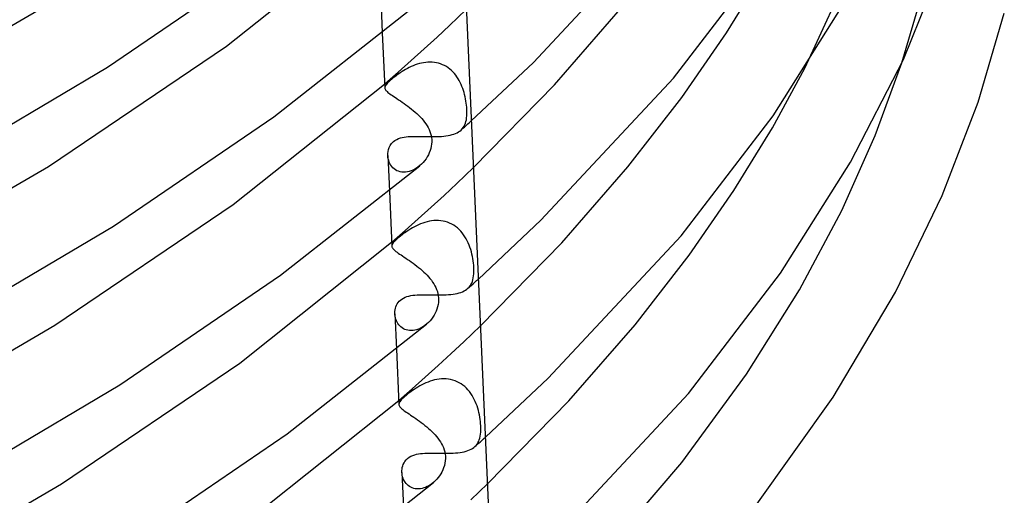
# Model space of a CAD drawing. Header units: millimetres. Extents: x -200 to 200, y -101 to 238.
# Tile 43 of 65: x 142 to 189, y -33 to -11. Entities that reach past the tile are written whole.
import ezdxf

# ---------------------------------------------------------------- set-up
doc = ezdxf.new("R2010")
doc.units = ezdxf.units.MM
doc.layers.add('HIDDEN', color=7, linetype='Continuous')
doc.layers.add('THICK', color=7, linetype='Continuous')

msp = doc.modelspace()

# ---------------------------------------------------------------- linework, layer by layer
at = {"layer": 'HIDDEN'}
for p, q in [((179.112, -12.945), (180.942, -8.96)), ((159.143, -9.604), (159.218, -11.286)), ((162.388, -10.936), (163.173, -10.18)), ((183.671, -12.704), (184.41, -10.208)), ((161.794, -11.49), (162.388, -10.936)), ((161.191, -12.042), (161.794, -11.49)), ((160.581, -12.592), (161.191, -12.042)), ((159.964, -13.14), (160.581, -12.592)), ((160.399, -12.964), (160.312, -13.012)), ((160.488, -12.919), (160.399, -12.964)), ((160.579, -12.875), (160.488, -12.919)), ((160.673, -12.835), (160.579, -12.875)), ((160.768, -12.798), (160.673, -12.835)), ((160.865, -12.765), (160.768, -12.798)), ((160.964, -12.736), (160.865, -12.765)), ((161.064, -12.711), (160.964, -12.736)), ((161.164, -12.691), (161.064, -12.711)), ((161.266, -12.677), (161.164, -12.691)), ((161.367, -12.668), (161.266, -12.677)), ((161.469, -12.666), (161.367, -12.668)), ((161.57, -12.669), (161.469, -12.666)), ((161.671, -12.679), (161.57, -12.669)), ((161.771, -12.696), (161.671, -12.679)), ((161.869, -12.719), (161.771, -12.696)), ((161.965, -12.749), (161.869, -12.719)), ((162.058, -12.786), (161.965, -12.749)), ((162.149, -12.829), (162.058, -12.786)), ((162.236, -12.878), (162.149, -12.829)), ((162.319, -12.933), (162.236, -12.878)), ((162.398, -12.993), (162.319, -12.933)), ((159.338, -13.686), (159.964, -13.14)), ((159.719, -13.42), (159.661, -13.467)), ((159.781, -13.371), (159.719, -13.42)), ((159.847, -13.32), (159.781, -13.371)), ((159.917, -13.269), (159.847, -13.32)), ((159.99, -13.216), (159.917, -13.269)), ((160.066, -13.164), (159.99, -13.216)), ((160.146, -13.113), (160.066, -13.164)), ((160.228, -13.062), (160.146, -13.113)), ((160.312, -13.012), (160.228, -13.062)), ((162.474, -13.059), (162.398, -12.993)), ((162.545, -13.128), (162.474, -13.059)), ((162.612, -13.203), (162.545, -13.128)), ((162.675, -13.28), (162.612, -13.203)), ((162.733, -13.362), (162.675, -13.28)), ((162.788, -13.446), (162.733, -13.362)), ((159.326, -13.697), (159.328, -13.696)), ((159.328, -13.696), (159.33, -13.694)), ((159.33, -13.694), (159.332, -13.692)), ((159.332, -13.692), (159.334, -13.69)), ((159.334, -13.69), (159.336, -13.688)), ((159.336, -13.842), (159.334, -13.877)), ((159.336, -13.688), (159.338, -13.686)), ((159.347, -13.806), (159.336, -13.842)), ((159.367, -13.768), (159.347, -13.806)), ((159.395, -13.726), (159.367, -13.768)), ((159.433, -13.68), (159.395, -13.726)), ((159.482, -13.629), (159.433, -13.68)), ((159.54, -13.573), (159.482, -13.629)), ((159.608, -13.513), (159.54, -13.573)), ((159.661, -13.467), (159.608, -13.513)), ((162.839, -13.533), (162.788, -13.446)), ((162.886, -13.622), (162.839, -13.533)), ((162.929, -13.714), (162.886, -13.622)), ((162.969, -13.807), (162.929, -13.714)), ((163.005, -13.902), (162.969, -13.807)), ((163.038, -13.998), (163.005, -13.902)), ((163.068, -14.096), (163.038, -13.998)), ((163.095, -14.195), (163.068, -14.096)), ((163.119, -14.295), (163.095, -14.195)), ((163.139, -14.395), (163.119, -14.295)), ((163.157, -14.496), (163.139, -14.395)), ((163.172, -14.596), (163.157, -14.496)), ((163.184, -14.695), (163.172, -14.596)), ((163.193, -14.792), (163.184, -14.695)), ((163.199, -14.886), (163.193, -14.792)), ((163.174, -15.377), (163.188, -15.286)), ((163.188, -15.286), (163.197, -15.189)), ((163.197, -15.189), (163.202, -15.086)), ((163.203, -14.978), (163.199, -14.886)), ((163.202, -15.086), (163.203, -14.978)), ((162.977, -15.809), (163.024, -15.75)), ((162.998, -15.797), (163.08, -15.724)), ((163.024, -15.75), (163.065, -15.686)), ((163.065, -15.686), (163.101, -15.616)), ((163.08, -15.724), (163.162, -15.651)), ((163.101, -15.616), (163.13, -15.542)), ((163.13, -15.542), (163.155, -15.462)), ((163.155, -15.462), (163.174, -15.377)), ((163.162, -15.651), (163.243, -15.578)), ((163.243, -15.578), (163.325, -15.505)), ((163.325, -15.505), (163.407, -15.432)), ((160.072, -16.233), (160.16, -16.211)), ((160.16, -16.211), (160.249, -16.193)), ((160.249, -16.193), (160.342, -16.18)), ((160.342, -16.18), (160.439, -16.17)), ((160.439, -16.17), (160.539, -16.164)), ((160.539, -16.164), (160.642, -16.16)), ((160.642, -16.16), (160.748, -16.159)), ((160.748, -16.159), (160.857, -16.159)), ((160.857, -16.159), (160.967, -16.16)), ((160.967, -16.16), (161.08, -16.162)), ((161.08, -16.162), (161.194, -16.165)), ((161.194, -16.165), (161.31, -16.168)), ((161.31, -16.168), (161.426, -16.17)), ((161.426, -16.17), (161.543, -16.171)), ((161.543, -16.171), (161.66, -16.171)), ((161.66, -16.171), (161.775, -16.169)), ((161.775, -16.169), (161.889, -16.166)), ((161.889, -16.166), (162.001, -16.159)), ((162.001, -16.159), (162.11, -16.15)), ((162.11, -16.15), (162.215, -16.138)), ((162.215, -16.138), (162.316, -16.122)), ((162.316, -16.122), (162.412, -16.103)), ((162.412, -16.103), (162.503, -16.08)), ((162.503, -16.08), (162.588, -16.053)), ((162.588, -16.053), (162.667, -16.023)), ((162.667, -16.023), (162.74, -15.989)), ((162.74, -15.989), (162.807, -15.951)), ((162.807, -15.951), (162.868, -15.909)), ((162.868, -15.909), (162.923, -15.863)), ((162.915, -15.87), (162.998, -15.797)), ((162.923, -15.863), (162.977, -15.809)), ((159.507, -16.779), (159.54, -16.684)), ((159.54, -16.684), (159.587, -16.588)), ((159.587, -16.588), (159.652, -16.495)), ((159.652, -16.495), (159.737, -16.408)), ((159.737, -16.408), (159.815, -16.349)), ((159.815, -16.349), (159.898, -16.301)), ((159.898, -16.301), (159.985, -16.263)), ((159.985, -16.263), (160.072, -16.233)), ((159.476, -16.969), (159.487, -16.873)), ((159.476, -17.067), (159.476, -16.969)), ((159.476, -17.064), (159.55, -18.736)), ((159.483, -17.146), (159.476, -17.067)), ((159.497, -17.225), (159.483, -17.146)), ((159.487, -16.873), (159.507, -16.779)), ((159.517, -17.302), (159.497, -17.225)), ((159.544, -17.376), (159.517, -17.302)), ((159.577, -17.448), (159.544, -17.376)), ((159.617, -17.516), (159.577, -17.448)), ((159.663, -17.579), (159.617, -17.516)), ((159.715, -17.638), (159.663, -17.579)), ((160.912, -17.6), (160.831, -17.657)), ((160.99, -17.537), (160.912, -17.6)), ((159.773, -17.691), (159.715, -17.638)), ((159.837, -17.737), (159.773, -17.691)), ((159.905, -17.776), (159.837, -17.737)), ((159.979, -17.807), (159.905, -17.776)), ((160.057, -17.83), (159.979, -17.807)), ((160.139, -17.845), (160.057, -17.83)), ((160.224, -17.851), (160.139, -17.845)), ((160.31, -17.848), (160.224, -17.851)), ((160.398, -17.837), (160.31, -17.848)), ((160.487, -17.816), (160.398, -17.837)), ((160.575, -17.788), (160.487, -17.816)), ((160.662, -17.752), (160.575, -17.788)), ((160.748, -17.708), (160.662, -17.752)), ((160.831, -17.657), (160.748, -17.708)), ((162.719, -18.386), (163.505, -17.628)), ((162.123, -18.941), (162.719, -18.386)), ((161.52, -19.494), (162.123, -18.941)), ((160.909, -20.045), (161.52, -19.494)), ((160.29, -20.594), (160.909, -20.045)), ((160.826, -20.37), (160.732, -20.417)), ((160.922, -20.325), (160.826, -20.37)), ((161.02, -20.283), (160.922, -20.325)), ((161.121, -20.245), (161.02, -20.283)), ((161.224, -20.211), (161.121, -20.245)), ((161.328, -20.182), (161.224, -20.211)), ((161.434, -20.159), (161.328, -20.182)), ((161.541, -20.14), (161.434, -20.159)), ((161.649, -20.128), (161.541, -20.14)), ((161.757, -20.123), (161.649, -20.128)), ((161.865, -20.124), (161.757, -20.123)), ((161.973, -20.133), (161.865, -20.124)), ((162.079, -20.149), (161.973, -20.133)), ((162.184, -20.173), (162.079, -20.149)), ((162.287, -20.205), (162.184, -20.173)), ((162.388, -20.244), (162.287, -20.205)), ((162.485, -20.29), (162.388, -20.244)), ((162.578, -20.344), (162.485, -20.29)), ((162.667, -20.405), (162.578, -20.344)), ((159.663, -21.141), (160.29, -20.594)), ((160.073, -20.854), (160.004, -20.911)), ((160.146, -20.797), (160.073, -20.854)), ((160.223, -20.74), (160.146, -20.797)), ((160.302, -20.683), (160.223, -20.74)), ((160.384, -20.626), (160.302, -20.683)), ((160.468, -20.572), (160.384, -20.626)), ((160.553, -20.519), (160.468, -20.572)), ((160.641, -20.467), (160.553, -20.519)), ((160.732, -20.417), (160.641, -20.467)), ((162.752, -20.472), (162.667, -20.405)), ((162.832, -20.545), (162.752, -20.472)), ((162.908, -20.623), (162.832, -20.545)), ((162.978, -20.706), (162.908, -20.623)), ((163.044, -20.794), (162.978, -20.706)), ((163.105, -20.885), (163.044, -20.794)), ((159.658, -21.146), (159.659, -21.145)), ((159.659, -21.145), (159.66, -21.144)), ((159.66, -21.144), (159.661, -21.143)), ((159.66, -21.144), (159.66, -21.144)), ((159.661, -21.143), (159.662, -21.142)), ((159.662, -21.142), (159.663, -21.141)), ((159.669, -21.295), (159.666, -21.328)), ((159.678, -21.262), (159.669, -21.295)), ((159.695, -21.227), (159.678, -21.262)), ((159.719, -21.189), (159.695, -21.227)), ((159.75, -21.15), (159.719, -21.189)), ((159.787, -21.108), (159.75, -21.15)), ((159.832, -21.063), (159.787, -21.108)), ((159.883, -21.015), (159.832, -21.063)), ((159.94, -20.964), (159.883, -21.015)), ((160.004, -20.911), (159.94, -20.964)), ((163.161, -20.98), (163.105, -20.885)), ((163.213, -21.078), (163.161, -20.98)), ((163.261, -21.178), (163.213, -21.078)), ((163.304, -21.281), (163.261, -21.178)), ((163.343, -21.386), (163.304, -21.281)), ((163.378, -21.491), (163.343, -21.386)), ((163.409, -21.598), (163.378, -21.491)), ((163.436, -21.705), (163.409, -21.598)), ((163.46, -21.812), (163.436, -21.705)), ((163.48, -21.919), (163.46, -21.812)), ((163.497, -22.026), (163.48, -21.919)), ((163.51, -22.13), (163.497, -22.026)), ((163.52, -22.233), (163.51, -22.13)), ((163.527, -22.333), (163.52, -22.233)), ((163.516, -22.735), (163.525, -22.639)), ((163.525, -22.639), (163.53, -22.538)), ((163.53, -22.431), (163.527, -22.333)), ((163.53, -22.538), (163.53, -22.431)), ((163.325, -23.25), (163.408, -23.176)), ((163.352, -23.202), (163.393, -23.137)), ((163.393, -23.137), (163.428, -23.067)), ((163.408, -23.176), (163.491, -23.102)), ((163.428, -23.067), (163.458, -22.992)), ((163.458, -22.992), (163.483, -22.912)), ((163.483, -22.912), (163.502, -22.826)), ((163.491, -23.102), (163.574, -23.028)), ((163.502, -22.826), (163.516, -22.735)), ((163.574, -23.028), (163.656, -22.954)), ((163.656, -22.954), (163.739, -22.88)), ((160.654, -23.644), (160.753, -23.633)), ((160.753, -23.633), (160.855, -23.625)), ((160.855, -23.625), (160.96, -23.621)), ((160.96, -23.621), (161.068, -23.618)), ((161.068, -23.618), (161.178, -23.618)), ((161.178, -23.618), (161.291, -23.619)), ((161.291, -23.619), (161.406, -23.621)), ((161.406, -23.621), (161.523, -23.623)), ((161.523, -23.623), (161.64, -23.626)), ((161.64, -23.626), (161.758, -23.627)), ((161.758, -23.627), (161.876, -23.628)), ((161.876, -23.628), (161.993, -23.628)), ((161.993, -23.628), (162.11, -23.626)), ((162.11, -23.626), (162.225, -23.621)), ((162.225, -23.621), (162.338, -23.614)), ((162.338, -23.614), (162.446, -23.604)), ((162.446, -23.604), (162.552, -23.591)), ((162.552, -23.591), (162.652, -23.575)), ((162.652, -23.575), (162.747, -23.556)), ((162.747, -23.556), (162.836, -23.532)), ((162.836, -23.532), (162.92, -23.506)), ((162.92, -23.506), (162.998, -23.475)), ((162.998, -23.475), (163.07, -23.441)), ((163.07, -23.441), (163.136, -23.403)), ((163.136, -23.403), (163.196, -23.362)), ((163.196, -23.362), (163.25, -23.316)), ((163.241, -23.324), (163.325, -23.25)), ((163.25, -23.316), (163.304, -23.261)), ((163.304, -23.261), (163.352, -23.202)), ((159.887, -24.112), (159.923, -24.045)), ((159.923, -24.045), (159.966, -23.982)), ((159.966, -23.982), (160.015, -23.924)), ((160.015, -23.924), (160.07, -23.871)), ((160.07, -23.871), (160.136, -23.82)), ((160.136, -23.82), (160.209, -23.775)), ((160.209, -23.775), (160.29, -23.736)), ((160.29, -23.736), (160.375, -23.704)), ((160.375, -23.704), (160.464, -23.679)), ((160.464, -23.679), (160.557, -23.659)), ((160.557, -23.659), (160.654, -23.644)), ((159.807, -24.481), (159.811, -24.406)), ((159.81, -24.557), (159.807, -24.481)), ((159.808, -24.525), (159.882, -26.184)), ((159.819, -24.629), (159.81, -24.557)), ((159.811, -24.406), (159.82, -24.33)), ((159.82, -24.33), (159.836, -24.256)), ((159.836, -24.256), (159.858, -24.183)), ((159.858, -24.183), (159.887, -24.112)), ((159.833, -24.701), (159.819, -24.629)), ((159.853, -24.772), (159.833, -24.701)), ((159.879, -24.84), (159.853, -24.772)), ((159.91, -24.906), (159.879, -24.84)), ((159.946, -24.969), (159.91, -24.906)), ((159.988, -25.029), (159.946, -24.969)), ((160.036, -25.084), (159.988, -25.029)), ((161.313, -24.994), (161.238, -25.055)), ((160.089, -25.134), (160.036, -25.084)), ((160.147, -25.179), (160.089, -25.134)), ((160.21, -25.218), (160.147, -25.179)), ((160.277, -25.25), (160.21, -25.218)), ((160.348, -25.275), (160.277, -25.25)), ((160.423, -25.293), (160.348, -25.275)), ((160.501, -25.303), (160.423, -25.293)), ((160.582, -25.306), (160.501, -25.303)), ((160.664, -25.3), (160.582, -25.306)), ((160.748, -25.287), (160.664, -25.3)), ((160.832, -25.266), (160.748, -25.287)), ((160.916, -25.237), (160.832, -25.266)), ((160.999, -25.201), (160.916, -25.237)), ((161.081, -25.159), (160.999, -25.201)), ((161.16, -25.11), (161.081, -25.159)), ((161.238, -25.055), (161.16, -25.11)), ((163.05, -25.835), (163.837, -25.077)), ((162.454, -26.391), (163.05, -25.835)), ((161.849, -26.945), (162.454, -26.391)), ((161.237, -27.497), (161.849, -26.945)), ((160.617, -28.047), (161.237, -27.497)), ((161.27, -27.772), (161.173, -27.816)), ((161.37, -27.731), (161.27, -27.772)), ((161.471, -27.694), (161.37, -27.731)), ((161.575, -27.661), (161.471, -27.694)), ((161.68, -27.633), (161.575, -27.661)), ((161.787, -27.61), (161.68, -27.633)), ((161.894, -27.594), (161.787, -27.61)), ((162.003, -27.583), (161.894, -27.594)), ((162.112, -27.579), (162.003, -27.583)), ((162.219, -27.583), (162.112, -27.579)), ((162.327, -27.593), (162.219, -27.583)), ((162.433, -27.611), (162.327, -27.593)), ((162.538, -27.637), (162.433, -27.611)), ((162.64, -27.671), (162.538, -27.637)), ((162.739, -27.712), (162.64, -27.671)), ((162.835, -27.76), (162.739, -27.712)), ((162.927, -27.815), (162.835, -27.76)), ((159.99, -28.594), (160.617, -28.047)), ((160.484, -28.245), (160.409, -28.303)), ((160.562, -28.187), (160.484, -28.245)), ((160.643, -28.129), (160.562, -28.187)), ((160.725, -28.073), (160.643, -28.129)), ((160.81, -28.018), (160.725, -28.073)), ((160.896, -27.965), (160.81, -28.018)), ((160.986, -27.913), (160.896, -27.965)), ((161.078, -27.864), (160.986, -27.913)), ((161.173, -27.816), (161.078, -27.864)), ((163.015, -27.877), (162.927, -27.815)), ((163.098, -27.945), (163.015, -27.877)), ((163.177, -28.019), (163.098, -27.945)), ((163.251, -28.097), (163.177, -28.019)), ((163.319, -28.18), (163.251, -28.097)), ((163.384, -28.268), (163.319, -28.18)), ((163.443, -28.359), (163.384, -28.268)), ((160.005, -28.732), (159.999, -28.768)), ((160.019, -28.695), (160.005, -28.732)), ((160.042, -28.656), (160.019, -28.695)), ((160.072, -28.614), (160.042, -28.656)), ((160.111, -28.569), (160.072, -28.614)), ((160.157, -28.521), (160.111, -28.569)), ((160.211, -28.47), (160.157, -28.521)), ((160.272, -28.416), (160.211, -28.47)), ((160.338, -28.36), (160.272, -28.416)), ((160.409, -28.303), (160.338, -28.36)), ((163.499, -28.453), (163.443, -28.359)), ((163.549, -28.551), (163.499, -28.453)), ((163.595, -28.65), (163.549, -28.551)), ((163.638, -28.752), (163.595, -28.65)), ((159.999, -28.768), (160, -28.803)), ((163.676, -28.856), (163.638, -28.752)), ((163.71, -28.96), (163.676, -28.856)), ((163.74, -29.065), (163.71, -28.96)), ((163.767, -29.171), (163.74, -29.065)), ((163.79, -29.276), (163.767, -29.171)), ((163.809, -29.382), (163.79, -29.276)), ((163.826, -29.486), (163.809, -29.382)), ((163.839, -29.589), (163.826, -29.486)), ((163.848, -29.689), (163.839, -29.589)), ((163.843, -30.189), (163.853, -30.093)), ((163.855, -29.787), (163.848, -29.689)), ((163.853, -30.093), (163.858, -29.99)), ((163.858, -29.883), (163.855, -29.787)), ((163.858, -29.99), (163.858, -29.883)), ((163.678, -30.656), (163.719, -30.591)), ((163.719, -30.591), (163.755, -30.521)), ((163.736, -30.628), (163.82, -30.553)), ((163.755, -30.521), (163.785, -30.446)), ((163.785, -30.446), (163.81, -30.366)), ((163.81, -30.366), (163.829, -30.28)), ((163.82, -30.553), (163.904, -30.478)), ((163.829, -30.28), (163.843, -30.189)), ((163.904, -30.478), (163.988, -30.403)), ((163.988, -30.403), (164.071, -30.328)), ((162.778, -31.059), (162.881, -31.046)), ((162.881, -31.046), (162.981, -31.03)), ((162.981, -31.03), (163.075, -31.01)), ((163.075, -31.01), (163.163, -30.987)), ((163.163, -30.987), (163.247, -30.96)), ((163.247, -30.96), (163.324, -30.929)), ((163.324, -30.929), (163.396, -30.895)), ((163.396, -30.895), (163.461, -30.857)), ((163.461, -30.857), (163.521, -30.816)), ((163.521, -30.816), (163.576, -30.77)), ((163.567, -30.778), (163.652, -30.703)), ((163.576, -30.77), (163.63, -30.715)), ((163.63, -30.715), (163.678, -30.656)), ((163.652, -30.703), (163.736, -30.628)), ((160.24, -31.534), (160.284, -31.464)), ((160.284, -31.464), (160.338, -31.396)), ((160.338, -31.396), (160.403, -31.333)), ((160.403, -31.333), (160.483, -31.272)), ((160.483, -31.272), (160.567, -31.224)), ((160.567, -31.224), (160.655, -31.185)), ((160.655, -31.185), (160.743, -31.155)), ((160.743, -31.155), (160.83, -31.132)), ((160.83, -31.132), (160.92, -31.115)), ((160.92, -31.115), (161.014, -31.101)), ((161.014, -31.101), (161.111, -31.091)), ((161.111, -31.091), (161.212, -31.084)), ((161.212, -31.084), (161.316, -31.08)), ((161.316, -31.08), (161.422, -31.078)), ((161.422, -31.078), (161.531, -31.078)), ((161.531, -31.078), (161.642, -31.078)), ((161.642, -31.078), (161.755, -31.08)), ((161.755, -31.08), (161.869, -31.082)), ((161.869, -31.082), (161.984, -31.084)), ((161.984, -31.084), (162.1, -31.085)), ((162.1, -31.085), (162.217, -31.085)), ((162.217, -31.085), (162.333, -31.084)), ((162.333, -31.084), (162.447, -31.082)), ((162.447, -31.082), (162.56, -31.077)), ((162.56, -31.077), (162.67, -31.069)), ((162.67, -31.069), (162.778, -31.059)), ((160.141, -31.902), (160.147, -31.827)), ((160.141, -31.978), (160.141, -31.902)), ((160.146, -32.05), (160.141, -31.978)), ((160.141, -31.985), (160.215, -33.633)), ((160.147, -31.827), (160.16, -31.753)), ((160.16, -31.753), (160.179, -31.68)), ((160.179, -31.68), (160.205, -31.607)), ((160.205, -31.607), (160.24, -31.534)), ((160.157, -32.121), (160.146, -32.05)), ((160.174, -32.191), (160.157, -32.121)), ((160.196, -32.26), (160.174, -32.191)), ((160.223, -32.326), (160.196, -32.26)), ((160.256, -32.39), (160.223, -32.326)), ((160.294, -32.45), (160.256, -32.39)), ((160.337, -32.506), (160.294, -32.45)), ((160.386, -32.559), (160.337, -32.506)), ((160.439, -32.606), (160.386, -32.559)), ((160.498, -32.648), (160.439, -32.606)), ((160.56, -32.683), (160.498, -32.648)), ((160.627, -32.713), (160.56, -32.683)), ((160.698, -32.735), (160.627, -32.713)), ((160.772, -32.751), (160.698, -32.735)), ((160.848, -32.759), (160.772, -32.751)), ((160.927, -32.759), (160.848, -32.759)), ((161.008, -32.752), (160.927, -32.759)), ((161.089, -32.738), (161.008, -32.752)), ((161.171, -32.716), (161.089, -32.738)), ((161.252, -32.688), (161.171, -32.716)), ((161.332, -32.652), (161.252, -32.688)), ((161.411, -32.611), (161.332, -32.652)), ((161.488, -32.563), (161.411, -32.611)), ((161.563, -32.509), (161.488, -32.563)), ((161.636, -32.451), (161.563, -32.509)), ((163.382, -33.283), (164.169, -32.525))]:
    msp.add_line(p, q, dxfattribs=at)
at = {"layer": 'THICK'}
for p, q in [((158.283, 99.451), (164.672, -43.794)), ((166.331, -12.676), (172.573, -6.001)), ((151.879, -11.914), (158.993, -6.249)), ((146.275, -12.905), (153.806, -7.768)), ((172.928, -13.424), (177.253, -7.779)), ((175.421, -11.287), (177.226, -8.343)), ((183.748, -12.538), (185.626, -7.914)), ((134.444, -15.191), (143.202, -10.113)), ((154.116, -15.235), (160.654, -10.092)), ((167.329, -13.731), (170.439, -10.159)), ((177.613, -15.194), (180.9, -9.976)), ((187.274, -14.547), (188.502, -10.359)), ((159.218, -11.286), (159.334, -13.878)), ((173.32, -14.329), (175.421, -11.287)), ((143.505, -17.585), (151.879, -11.914)), ((137.889, -17.869), (146.275, -12.905)), ((163.407, -15.432), (166.331, -12.676)), ((177.583, -15.761), (179.112, -12.945)), ((181.264, -17.382), (183.748, -12.538)), ((182.426, -16.124), (183.671, -12.704)), ((166.676, -20.112), (172.928, -13.424)), ((152.198, -19.375), (159.326, -13.697)), ((159.334, -13.877), (159.338, -13.906)), ((159.338, -13.906), (159.347, -13.934)), ((163.505, -17.628), (167.329, -13.731)), ((159.347, -13.934), (159.363, -13.963)), ((159.363, -13.963), (159.384, -13.993)), ((159.384, -13.993), (159.411, -14.023)), ((159.411, -14.023), (159.444, -14.055)), ((159.444, -14.055), (159.483, -14.088)), ((159.483, -14.088), (159.527, -14.123)), ((159.527, -14.123), (159.577, -14.16)), ((159.577, -14.16), (159.633, -14.199)), ((159.633, -14.199), (159.694, -14.241)), ((159.694, -14.241), (159.76, -14.285)), ((159.76, -14.285), (159.831, -14.332)), ((159.831, -14.332), (159.906, -14.382)), ((170.784, -17.594), (173.32, -14.329)), ((159.906, -14.382), (159.985, -14.434)), ((159.985, -14.434), (160.068, -14.49)), ((160.068, -14.49), (160.152, -14.548)), ((160.152, -14.548), (160.239, -14.608)), ((160.239, -14.608), (160.327, -14.671)), ((160.327, -14.671), (160.416, -14.736)), ((160.416, -14.736), (160.504, -14.803)), ((160.504, -14.803), (160.591, -14.872)), ((185.58, -18.95), (187.274, -14.547)), ((146.569, -20.382), (154.116, -15.235)), ((160.591, -14.872), (160.678, -14.943)), ((160.678, -14.943), (160.762, -15.015)), ((160.762, -15.015), (160.844, -15.09)), ((160.844, -15.09), (160.924, -15.166)), ((160.924, -15.166), (161, -15.243)), ((161, -15.243), (161.073, -15.322)), ((173.282, -20.848), (177.613, -15.194)), ((161.073, -15.322), (161.143, -15.403)), ((161.143, -15.403), (161.208, -15.486)), ((161.208, -15.486), (161.269, -15.571)), ((161.269, -15.571), (161.325, -15.658)), ((161.325, -15.658), (161.376, -15.746)), ((161.376, -15.746), (161.42, -15.837)), ((161.42, -15.837), (161.459, -15.929)), ((161.459, -15.929), (161.49, -16.024)), ((161.49, -16.024), (161.515, -16.119)), ((161.515, -16.119), (161.532, -16.216)), ((161.532, -16.216), (161.542, -16.315)), ((175.775, -18.711), (177.583, -15.761)), ((180.856, -19.648), (182.426, -16.124)), ((161.523, -16.625), (161.5, -16.73)), ((161.538, -16.52), (161.523, -16.625)), ((161.544, -16.414), (161.538, -16.52)), ((161.542, -16.315), (161.544, -16.414)), ((161.333, -17.126), (161.275, -17.218)), ((161.385, -17.032), (161.333, -17.126)), ((161.431, -16.934), (161.385, -17.032)), ((161.469, -16.833), (161.431, -16.934)), ((161.5, -16.73), (161.469, -16.833)), ((134.729, -22.675), (143.505, -17.585)), ((154.43, -22.699), (160.978, -17.548)), ((161.068, -17.465), (160.99, -17.537)), ((161.142, -17.388), (161.068, -17.465)), ((161.211, -17.305), (161.142, -17.388)), ((161.275, -17.218), (161.211, -17.305)), ((167.667, -21.173), (170.784, -17.594)), ((177.972, -22.609), (181.264, -17.382)), ((159.55, -18.736), (159.666, -21.331)), ((173.67, -21.758), (175.775, -18.711)), ((183.382, -23.492), (185.58, -18.95)), ((143.807, -25.058), (152.198, -19.375)), ((178.866, -23.38), (180.856, -19.648)), ((138.167, -25.356), (146.569, -20.382)), ((163.739, -22.88), (166.676, -20.112)), ((167.021, -27.548), (173.282, -20.848)), ((152.516, -26.835), (159.658, -21.146)), ((163.837, -25.077), (167.667, -21.173)), ((159.666, -21.328), (159.669, -21.357)), ((159.669, -21.357), (159.679, -21.387)), ((159.679, -21.387), (159.695, -21.416)), ((159.695, -21.416), (159.716, -21.447)), ((159.716, -21.447), (159.744, -21.478)), ((159.744, -21.478), (159.777, -21.51)), ((159.777, -21.51), (159.817, -21.545)), ((159.817, -21.545), (159.862, -21.58)), ((159.862, -21.58), (159.913, -21.618)), ((159.913, -21.618), (159.97, -21.658)), ((159.97, -21.658), (160.031, -21.701)), ((160.031, -21.701), (160.098, -21.746)), ((160.098, -21.746), (160.169, -21.794)), ((171.129, -25.029), (173.67, -21.758)), ((160.169, -21.794), (160.245, -21.844)), ((160.245, -21.844), (160.324, -21.897)), ((160.324, -21.897), (160.406, -21.953)), ((160.406, -21.953), (160.491, -22.011)), ((160.491, -22.011), (160.577, -22.072)), ((160.577, -22.072), (160.664, -22.135)), ((160.664, -22.135), (160.751, -22.199)), ((160.751, -22.199), (160.838, -22.266)), ((146.864, -27.859), (154.43, -22.699)), ((160.838, -22.266), (160.923, -22.334)), ((160.923, -22.334), (161.008, -22.404)), ((161.008, -22.404), (161.09, -22.475)), ((161.09, -22.475), (161.171, -22.548)), ((161.171, -22.548), (161.248, -22.623)), ((161.248, -22.623), (161.323, -22.699)), ((161.323, -22.699), (161.394, -22.777)), ((173.636, -28.272), (177.972, -22.609)), ((161.394, -22.777), (161.462, -22.856)), ((161.462, -22.856), (161.526, -22.936)), ((161.526, -22.936), (161.585, -23.019)), ((161.585, -23.019), (161.641, -23.104)), ((161.641, -23.104), (161.691, -23.192)), ((161.691, -23.192), (161.737, -23.282)), ((161.737, -23.282), (161.776, -23.375)), ((161.776, -23.375), (161.809, -23.471)), ((161.809, -23.471), (161.835, -23.57)), ((161.835, -23.57), (161.853, -23.67)), ((176.37, -27.354), (178.866, -23.38)), ((180.45, -28.444), (183.382, -23.492)), ((161.845, -24.085), (161.821, -24.19)), ((161.86, -23.979), (161.845, -24.085)), ((161.853, -23.67), (161.864, -23.771)), ((161.866, -23.872), (161.86, -23.979)), ((161.864, -23.771), (161.866, -23.872)), ((161.706, -24.492), (161.654, -24.587)), ((161.751, -24.394), (161.706, -24.492)), ((161.79, -24.293), (161.751, -24.394)), ((161.821, -24.19), (161.79, -24.293)), ((154.737, -30.167), (161.301, -25.004)), ((161.39, -24.923), (161.313, -24.994)), ((161.463, -24.846), (161.39, -24.923)), ((161.532, -24.764), (161.463, -24.846)), ((161.595, -24.678), (161.532, -24.764)), ((161.654, -24.587), (161.595, -24.678)), ((168.006, -28.614), (171.129, -25.029)), ((135.014, -30.158), (143.807, -25.058)), ((159.882, -26.184), (159.998, -28.784)), ((144.109, -32.53), (152.516, -26.835)), ((164.071, -30.328), (167.021, -27.548)), ((173.312, -31.521), (176.37, -27.354)), ((138.445, -32.843), (146.864, -27.859)), ((167.366, -34.984), (173.636, -28.272)), ((152.832, -34.298), (159.988, -28.596)), ((159.988, -28.596), (159.988, -28.596)), ((159.988, -28.596), (159.989, -28.596)), ((159.989, -28.596), (159.989, -28.595)), ((159.989, -28.595), (159.989, -28.595)), ((159.989, -28.595), (159.99, -28.595)), ((159.99, -28.595), (159.99, -28.594)), ((164.169, -32.525), (168.006, -28.614)), ((176.768, -33.597), (180.45, -28.444)), ((160, -28.803), (160.008, -28.832)), ((160.008, -28.832), (160.022, -28.862)), ((160.022, -28.862), (160.042, -28.892)), ((160.042, -28.892), (160.067, -28.923)), ((160.067, -28.923), (160.098, -28.955)), ((160.098, -28.955), (160.136, -28.989)), ((160.136, -28.989), (160.179, -29.024)), ((160.179, -29.024), (160.228, -29.062)), ((160.228, -29.062), (160.282, -29.101)), ((160.282, -29.101), (160.342, -29.143)), ((160.342, -29.143), (160.406, -29.187)), ((160.406, -29.187), (160.476, -29.234)), ((160.476, -29.234), (160.55, -29.284)), ((160.55, -29.284), (160.628, -29.336)), ((160.628, -29.336), (160.708, -29.391)), ((160.708, -29.391), (160.792, -29.449)), ((160.792, -29.449), (160.878, -29.509)), ((160.878, -29.509), (160.964, -29.572)), ((160.964, -29.572), (161.051, -29.636)), ((161.051, -29.636), (161.138, -29.703)), ((161.138, -29.703), (161.224, -29.771)), ((161.224, -29.771), (161.309, -29.841)), ((161.309, -29.841), (161.393, -29.912)), ((161.393, -29.912), (161.474, -29.986)), ((161.474, -29.986), (161.553, -30.061)), ((161.553, -30.061), (161.629, -30.137)), ((147.159, -35.336), (154.737, -30.167)), ((161.629, -30.137), (161.702, -30.215)), ((161.702, -30.215), (161.771, -30.295)), ((161.771, -30.295), (161.836, -30.376)), ((161.836, -30.376), (161.896, -30.459)), ((161.896, -30.459), (161.953, -30.545)), ((161.953, -30.545), (162.005, -30.633)), ((162.005, -30.633), (162.052, -30.724)), ((162.052, -30.724), (162.093, -30.819)), ((162.093, -30.819), (162.127, -30.916)), ((162.127, -30.916), (162.155, -31.017)), ((162.155, -31.017), (162.174, -31.121)), ((162.181, -31.444), (162.164, -31.557)), ((162.174, -31.121), (162.185, -31.225)), ((162.188, -31.329), (162.181, -31.444)), ((162.185, -31.225), (162.188, -31.329)), ((169.206, -36.314), (173.312, -31.521)), ((162.019, -31.966), (161.968, -32.057)), ((162.065, -31.871), (162.019, -31.966)), ((162.105, -31.77), (162.065, -31.871)), ((162.138, -31.666), (162.105, -31.77)), ((162.164, -31.557), (162.138, -31.666)), ((161.711, -32.382), (161.636, -32.451)), ((161.782, -32.308), (161.711, -32.382)), ((161.849, -32.228), (161.782, -32.308)), ((161.911, -32.145), (161.849, -32.228)), ((161.968, -32.057), (161.911, -32.145)), ((135.3, -37.641), (144.109, -32.53)), ((155.048, -37.633), (161.625, -32.46))]:
    msp.add_line(p, q, dxfattribs=at)

doc.saveas('drawing.dxf')
